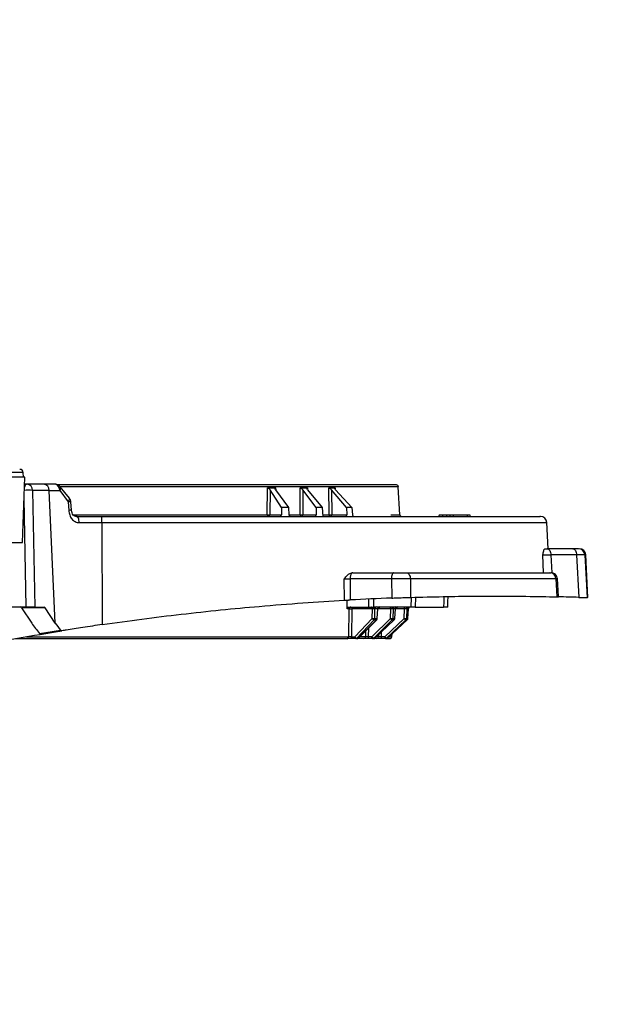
# Model space of a CAD drawing. Header units: inches. Extents: x 0.6 to 33.8, y 0 to 21.7.
# Tile 17 of 210: x 7 to 7.9, y 9.1 to 10.6. Entities that reach past the tile are written whole.
import ezdxf

# ---------------------------------------------------------------- set-up
doc = ezdxf.new("R2010")
doc.units = ezdxf.units.IN
doc.header["$MEASUREMENT"] = 0
doc.layers.add('FORMAT', color=7, linetype='Continuous')
doc.styles.add('SLDTEXTSTYLE3', font='TXT', dxfattribs={"width": 0.75})
doc.dimstyles.new('SLDDIMSTYLE0', dxfattribs={"dimtxt": 0.125, "dimasz": 0.13, "dimexe": 0, "dimexo": 0.0625, "dimgap": 0.03125, "dimtad": 0, "dimtih": 1, "dimtoh": 1, "dimdec": 1, "dimlfac": 4, "dimrnd": 1e-09, "dimzin": 12, "dimdsep": 46, "dimtxsty": 'SLDTEXTSTYLE3', "dimsah": 1, "dimcen": 0.09, "dimadec": 0, "dimazin": 3, "dimtfac": 1, "dimtdec": 1, "dimtofl": 0, "dimtmove": 0, "dimatfit": 3, "dimfxl": 1, "dimfrac": 2, "dimtolj": 1, "dimtzin": 12, "dimarcsym": 0})

# ---------------------------------------------------------------- blocks, each defined once
blk = doc.blocks.new('_D_1')
at = {"layer": 'FORMAT'}
for p, q in [((6.1417, 17.3401), (2.5482, 17.3401)), ((2.6732, 17.3401), (2.6732, 11.0747)), ((2.4885, 11.0493), (2.4504, 11.0493)), ((2.4504, 11.0493), (2.4504, 10.8509)), ((2.8579, 11.0493), (2.896, 11.0493)), ((2.896, 11.0493), (2.896, 10.8509)), ((2.4504, 10.8509), (2.4885, 10.8509)), ((2.896, 10.8509), (2.8579, 10.8509)), ((2.6732, 4.3985), (2.6732, 10.6639)), ((13.1545, 4.3985), (2.5482, 4.3985))]:
    blk.add_line(p, q, dxfattribs=at)
for points in [[(2.6732, 17.3401), (2.6532, 17.2101), (2.6932, 17.2101)], [(2.6732, 4.3985), (2.6932, 4.5285), (2.6532, 4.5285)]]:
    blk.add_solid(points, dxfattribs=at)
at = {"layer": 'FORMAT', "char_height": 0.125, "attachment_point": 1, "style": 'SLDTEXTSTYLE3'}
for s, insert in [('1315', (2.4885, 11.012)), ('51.8', (2.5115, 10.825))]:
    blk.add_mtext(s, dxfattribs=dict(at, insert=insert))

msp = doc.modelspace()

# ---------------------------------------------------------------- linework, layer by layer
at = {"color": 7, "linetype": 'Continuous'}
for p, q in [((7.0188, 9.8554), (6.9637, 9.8554)), ((7.0166, 9.8624), (6.9648, 9.8624)), ((7.0153, 9.756), (7.0188, 9.8554)), ((7.0168, 9.8554), (7.0166, 9.8624)), ((7.0223, 9.8445), (7.0184, 9.8445)), ((7.0477, 9.8445), (7.0223, 9.8445)), ((7.0443, 9.8445), (7.043, 9.8445)), ((7.0652, 9.8445), (7.0477, 9.8445)), ((7.0869, 9.8234), (7.073, 9.8407)), ((7.5878, 9.8408), (7.0733, 9.8408)), ((7.5901, 9.7981), (7.5878, 9.8408)), ((7.0309, 9.8352), (7.0343, 9.6575)), ((7.0563, 9.8352), (7.0309, 9.8352)), ((7.0654, 9.6329), (7.0563, 9.8352)), ((7.0563, 9.8352), (7.0721, 9.8352)), ((7.0721, 9.8352), (7.0851, 9.8175)), ((7.388, 9.7981), (7.3884, 9.839)), ((7.3925, 9.8362), (7.3921, 9.7981)), ((7.4099, 9.8091), (7.3925, 9.8362)), ((7.4008, 9.8362), (7.4204, 9.8091)), ((7.401, 9.839), (7.4013, 9.8355)), ((7.4382, 9.7981), (7.4382, 9.839)), ((7.4423, 9.8362), (7.4423, 9.7981)), ((7.4627, 9.8091), (7.4423, 9.8362)), ((7.4494, 9.839), (7.4496, 9.8363)), ((7.4496, 9.8362), (7.4721, 9.8091)), ((7.4823, 9.7981), (7.4819, 9.839)), ((7.486, 9.8362), (7.4864, 9.7981)), ((7.5091, 9.8091), (7.486, 9.8362)), ((7.4915, 9.839), (7.4916, 9.8371)), ((7.4923, 9.8362), (7.5171, 9.8091)), ((7.0177, 9.823), (7.0208, 9.6575)), ((7.0851, 9.8175), (7.0859, 9.8047)), ((7.0901, 9.8048), (7.0892, 9.8177)), ((7.0925, 9.7981), (7.388, 9.7981)), ((7.3921, 9.7981), (7.4098, 9.7981)), ((7.4099, 9.8091), (7.4098, 9.7981)), ((7.4204, 9.8091), (7.4099, 9.8091)), ((7.4204, 9.8091), (7.4212, 9.7981)), ((7.4212, 9.7981), (7.4382, 9.7981)), ((7.4423, 9.7981), (7.4627, 9.7981)), ((7.4627, 9.8091), (7.4627, 9.7981)), ((7.4721, 9.8091), (7.4627, 9.8091)), ((7.4721, 9.8091), (7.4731, 9.7953)), ((7.4729, 9.7981), (7.4823, 9.7981)), ((7.4864, 9.7981), (7.5092, 9.7981)), ((7.5091, 9.8091), (7.5092, 9.7981)), ((7.5171, 9.8091), (7.5091, 9.8091)), ((7.5171, 9.8091), (7.5179, 9.7981)), ((7.5762, 9.7981), (7.5901, 9.7981)), ((7.6501, 9.7973), (7.6492, 9.7953)), ((7.6558, 9.7973), (7.6501, 9.7973)), ((7.6554, 9.7953), (7.6558, 9.7973)), ((7.6615, 9.7973), (7.6558, 9.7973)), ((7.6615, 9.7953), (7.6615, 9.7973)), ((7.6674, 9.7973), (7.6615, 9.7973)), ((7.6665, 9.7953), (7.6674, 9.7973)), ((7.6714, 9.7973), (7.6674, 9.7973)), ((7.6714, 9.7973), (7.6714, 9.7953)), ((7.693, 9.7973), (7.6714, 9.7973)), ((7.693, 9.7953), (7.693, 9.7973)), ((7.697, 9.7973), (7.693, 9.7973)), ((7.6979, 9.7953), (7.697, 9.7973)), ((7.1019, 9.786), (7.1364, 9.786)), ((7.1364, 9.786), (7.137, 9.6307)), ((7.1364, 9.786), (7.8141, 9.786)), ((7.8162, 9.7461), (7.8141, 9.786)), ((6.859, 9.756), (7.0153, 9.756)), ((7.8091, 9.7097), (7.8078, 9.7368)), ((7.8108, 9.7461), (7.8147, 9.7461)), ((7.8536, 9.7461), (7.8147, 9.7461)), ((7.8592, 9.7368), (7.8202, 9.7368)), ((7.8202, 9.7368), (7.8215, 9.7094)), ((7.8592, 9.7368), (7.8625, 9.6721)), ((7.8719, 9.7368), (7.8752, 9.6717)), ((7.8732, 9.7368), (7.8719, 9.7368)), ((7.8766, 9.6718), (7.8732, 9.7368)), ((7.5187, 9.7097), (7.5171, 9.7096)), ((7.5187, 9.7097), (7.5806, 9.7097)), ((7.5057, 9.6678), (7.5054, 9.7004)), ((7.5773, 9.7004), (7.5143, 9.7004)), ((7.5143, 9.7004), (7.5146, 9.6683)), ((7.5773, 9.7004), (7.5777, 9.6711)), ((7.6063, 9.7004), (7.6065, 9.6721)), ((7.8277, 9.7004), (7.6063, 9.7004)), ((7.8277, 9.7004), (7.8294, 9.673)), ((7.8318, 9.6728), (7.8301, 9.7008)), ((7.5097, 9.6547), (7.51, 9.668)), ((7.5429, 9.6575), (7.5431, 9.6697)), ((7.5501, 9.6699), (7.5499, 9.6575)), ((7.6074, 9.6575), (7.6079, 9.6722)), ((7.6139, 9.6723), (7.6134, 9.6575)), ((7.0208, 9.6575), (6.9797, 9.6575)), ((7.0499, 9.6564), (7.014, 9.6564)), ((7.014, 9.6564), (7.0296, 9.6329)), ((7.0343, 9.6575), (7.0208, 9.6575)), ((7.0343, 9.6575), (7.0483, 9.6575)), ((7.0654, 9.6329), (7.0499, 9.6564)), ((7.5132, 9.6547), (7.5097, 9.6547)), ((7.512, 9.6575), (7.5429, 9.6575)), ((7.5123, 9.6121), (7.5132, 9.6547)), ((7.5171, 9.6547), (7.5163, 9.6121)), ((7.5483, 9.6547), (7.5171, 9.6547)), ((7.548, 9.64), (7.5483, 9.6547)), ((7.6074, 9.6575), (7.5499, 9.6575)), ((7.552, 9.64), (7.5523, 9.6547)), ((7.5564, 9.6547), (7.5523, 9.6547)), ((7.5554, 9.64), (7.5564, 9.6547)), ((7.5557, 9.64), (7.5568, 9.6549)), ((7.5762, 9.6547), (7.5568, 9.6547)), ((7.5758, 9.64), (7.5762, 9.6547)), ((7.58, 9.6547), (7.5796, 9.64)), ((7.5833, 9.6547), (7.58, 9.6547)), ((7.5823, 9.64), (7.5833, 9.6547)), ((7.5825, 9.64), (7.5835, 9.6549)), ((7.5973, 9.6547), (7.5835, 9.6547)), ((7.5968, 9.64), (7.5973, 9.6547)), ((7.6009, 9.6547), (7.6004, 9.64)), ((7.6032, 9.6547), (7.6009, 9.6547)), ((7.6023, 9.64), (7.6032, 9.6547)), ((7.6024, 9.64), (7.6033, 9.6549)), ((7.6134, 9.6575), (7.6566, 9.6575)), ((7.5215, 9.6121), (7.548, 9.64)), ((7.5247, 9.6101), (7.5511, 9.638)), ((7.5545, 9.638), (7.5267, 9.6101)), ((7.5271, 9.6102), (7.5549, 9.6381)), ((7.5476, 9.6121), (7.5758, 9.64)), ((7.5506, 9.6101), (7.5787, 9.638)), ((7.5511, 9.638), (7.5511, 9.638)), ((7.5511, 9.638), (7.5545, 9.638)), ((7.552, 9.64), (7.5554, 9.64)), ((7.5814, 9.638), (7.5521, 9.6101)), ((7.5523, 9.6101), (7.5816, 9.638)), ((7.5673, 9.6121), (7.5968, 9.64)), ((7.57, 9.6101), (7.5995, 9.638)), ((7.6013, 9.638), (7.5711, 9.6101)), ((7.5712, 9.6101), (7.6014, 9.638)), ((7.5786, 9.638), (7.5787, 9.638)), ((7.5787, 9.638), (7.5814, 9.638)), ((7.5796, 9.64), (7.5823, 9.64)), ((7.5995, 9.638), (7.6013, 9.638)), ((7.6004, 9.64), (7.6023, 9.64)), ((7.6014, 9.638), (7.6013, 9.638)), ((7.0413, 9.6171), (7.0733, 9.6224)), ((7.0436, 9.616), (7.0756, 9.6213)), ((7.5382, 9.6121), (7.5385, 9.6217)), ((7.5424, 9.6256), (7.5421, 9.6121)), ((7.5579, 9.6121), (7.558, 9.6155)), ((7.5618, 9.6191), (7.5615, 9.6121)), ((7.578, 9.6121), (7.5782, 9.6166)), ((7.0215, 9.6121), (7.5123, 9.6121)), ((7.5163, 9.6121), (7.5215, 9.6121)), ((7.523, 9.6093), (7.5177, 9.6093)), ((7.525, 9.6093), (7.523, 9.6093)), ((7.5247, 9.6101), (7.5247, 9.6101)), ((7.5267, 9.6101), (7.5247, 9.6101)), ((7.5355, 9.6093), (7.5267, 9.6093)), ((7.5382, 9.6121), (7.529, 9.6121)), ((7.5476, 9.6121), (7.5421, 9.6121)), ((7.5487, 9.6093), (7.5432, 9.6093)), ((7.5503, 9.6093), (7.5487, 9.6093)), ((7.5521, 9.6101), (7.5506, 9.6101)), ((7.5551, 9.6093), (7.552, 9.6093)), ((7.5579, 9.6121), (7.5544, 9.6121)), ((7.5673, 9.6121), (7.5615, 9.6121)), ((7.5681, 9.6093), (7.5623, 9.6093)), ((7.5692, 9.6093), (7.5681, 9.6093)), ((7.5711, 9.6101), (7.57, 9.6101)), ((7.5711, 9.6101), (7.5712, 9.6101)), ((7.5734, 9.6121), (7.578, 9.6121))]:
    msp.add_line(p, q, dxfattribs=at)
at = {"color": 7, "linetype": 'Continuous', "flags": 128}
for points in [[(7.1019, 9.786), (7.1018, 9.7878), (7.1015, 9.7896), (7.1011, 9.7912), (7.1006, 9.7926), (7.1, 9.7938), (7.0993, 9.7946), (7.0985, 9.7952), (7.0977, 9.7953)], [(7.8147, 9.7461), (7.8157, 9.7459), (7.8167, 9.7454), (7.8177, 9.7446), (7.8185, 9.7434), (7.8192, 9.742), (7.8197, 9.7404), (7.8201, 9.7386), (7.8202, 9.7368)], [(7.8536, 9.7461), (7.8547, 9.7459), (7.8557, 9.7454), (7.8566, 9.7446), (7.8575, 9.7434), (7.8581, 9.742), (7.8587, 9.7404), (7.859, 9.7386), (7.8592, 9.7368)], [(7.5806, 9.7097), (7.58, 9.7095), (7.5794, 9.709), (7.5789, 9.7081), (7.5784, 9.707), (7.578, 9.7056), (7.5776, 9.704), (7.5774, 9.7022), (7.5773, 9.7004)], [(7.5999, 9.7097), (7.6011, 9.7095), (7.6023, 9.709), (7.6033, 9.7081), (7.6043, 9.707), (7.6051, 9.7056), (7.6057, 9.704), (7.6061, 9.7022), (7.6063, 9.7004)], [(7.6571, 9.6734), (7.6569, 9.6655), (7.6566, 9.6575)], [(7.6631, 9.6575), (7.6634, 9.6655), (7.6637, 9.6735)], [(7.5157, 9.6575), (7.516, 9.6575), (7.5162, 9.6573), (7.5165, 9.6571), (7.5167, 9.6567), (7.5169, 9.6563), (7.517, 9.6558), (7.5171, 9.6553), (7.5171, 9.6547)], [(7.5483, 9.6547), (7.5482, 9.6553), (7.5481, 9.6558), (7.548, 9.6563), (7.5478, 9.6567), (7.5476, 9.6571), (7.5474, 9.6573), (7.5471, 9.6575), (7.5468, 9.6575)], [(7.5762, 9.6547), (7.5761, 9.6553), (7.5761, 9.6558), (7.576, 9.6563), (7.5758, 9.6567), (7.5757, 9.6571), (7.5755, 9.6573), (7.5753, 9.6575), (7.5751, 9.6575)], [(7.5784, 9.6548), (7.5785, 9.6553), (7.5785, 9.6559), (7.5787, 9.6563), (7.5788, 9.6567), (7.579, 9.6571), (7.5792, 9.6573), (7.5794, 9.6575), (7.5796, 9.6575)], [(7.5549, 9.6381), (7.5547, 9.638), (7.5545, 9.638)], [(7.5816, 9.638), (7.5815, 9.638), (7.5814, 9.638)], [(7.5823, 9.64), (7.5824, 9.64), (7.5825, 9.64)], [(7.6023, 9.64), (7.6024, 9.64), (7.6024, 9.64)], [(7.5177, 9.6093), (7.5175, 9.6094), (7.5172, 9.6095), (7.517, 9.6098), (7.5167, 9.6101), (7.5166, 9.6105), (7.5164, 9.611), (7.5163, 9.6115), (7.5163, 9.6121)], [(7.523, 9.6093), (7.5227, 9.6094), (7.5224, 9.6095), (7.5222, 9.6098), (7.522, 9.6101), (7.5218, 9.6105), (7.5217, 9.611), (7.5216, 9.6115), (7.5215, 9.6121)], [(7.5271, 9.6102), (7.5269, 9.6101), (7.5267, 9.6101)], [(7.5432, 9.6093), (7.543, 9.6094), (7.5428, 9.6095), (7.5426, 9.6098), (7.5424, 9.6101), (7.5423, 9.6105), (7.5422, 9.611), (7.5421, 9.6115), (7.5421, 9.6121)], [(7.5487, 9.6093), (7.5485, 9.6094), (7.5483, 9.6095), (7.5481, 9.6098), (7.548, 9.6101), (7.5478, 9.6105), (7.5477, 9.611), (7.5477, 9.6115), (7.5476, 9.6121)], [(7.5523, 9.6101), (7.5523, 9.6101), (7.5521, 9.6101)]]:
    msp.add_lwpolyline(points, dxfattribs=at)
at = {"color": 7, "linetype": 'Continuous'}
for centre, radius, start, end in [((7.0117, 9.8623), 0.00492, 2, 90), ((7.0238, 9.8391), 0.00563, 104.8355, 168.7405), ((7.0217, 9.8354), 0.00917, 358.8963, 85.8709), ((7.0471, 9.8354), 0.00917, 358.8963, 85.8709), ((7.0636, 9.8361), 0.00861, 354.2346, 79.2113), ((7.5849, 9.8406), 0.00295, 3, 90), ((7.0242, 9.734), 0.1014, 86.2235, 93.4406), ((7.0895, 9.7661), 0.0387, 89.1893, 95.2944), ((7.1033, 9.7882), 0.0332, 356.1364, 12.3197), ((7.3905, 9.7977), 0.00253, 171.4277, 253.1569), ((7.3895, 9.798), 0.00266, 277.1348, 3.4534), ((7.4407, 9.7979), 0.00258, 173.9879, 258.766), ((7.4397, 9.7979), 0.00258, 281.1399, 5.9606), ((7.4849, 9.798), 0.00266, 176.499, 262.7978), ((7.4839, 9.7977), 0.00253, 286.7126, 8.5232), ((7.593, 9.7983), 0.00295, 183, 270), ((7.8043, 9.7855), 0.00984, 3, 90), ((7.8621, 9.7363), 0.00983, 2.9505, 89.9568), ((7.8634, 9.7363), 0.00984, 3, 90), ((7.5263, 9.7018), 0.012, 139.7021, 186.8908), ((7.8183, 9.7003), 0.00942, 0.5268, 87.6555), ((7.7349, 5.5304), 4.1437, 92.175, 93.0478), ((7.7349, 5.5304), 4.1437, 88.236, 88.6608), ((7.5535, 9.6554), 0.0031, 136.0552, 190.8807), ((7.555, 9.6548), 0.00276, 93.8275, 180.8417), ((7.5592, 9.6548), 0.00276, 93.8275, 180.8417), ((7.5829, 9.6547), 0.00284, 92.1493, 179.2826), ((7.5861, 9.6547), 0.00284, 92.1493, 179.2826), ((7.5941, 9.6553), 0.00323, 349.0083, 42.4473), ((7.602, 9.6552), 0.00251, 114.041, 190.0876), ((7.6038, 9.6546), 0.00289, 91.0074, 178.1139), ((7.6061, 9.6546), 0.00289, 91.0074, 178.1139), ((7.55, 9.6702), 0.0303, 266.2032, 273.7968), ((7.5521, 9.6429), 0.00506, 215.2552, 258.7113), ((7.5488, 9.6401), 0.00313, 316.7099, 358.001), ((7.5522, 9.6401), 0.00313, 316.7099, 358.001), ((7.5553, 9.6386), 0.00144, 74.043, 88.7748), ((7.5777, 9.6674), 0.0275, 265.9877, 274.0123), ((7.5804, 9.6435), 0.00577, 216.6783, 251.8325), ((7.5766, 9.6401), 0.00305, 314.746, 357.6149), ((7.5792, 9.6401), 0.00305, 314.746, 357.6149), ((7.5986, 9.6639), 0.024, 265.6562, 274.3438), ((7.6014, 9.6434), 0.00577, 215.8308, 249.8637), ((7.5974, 9.6402), 0.003, 313.3227, 357.3076), ((7.5993, 9.6402), 0.003, 313.3227, 357.3076), ((7.5096, 9.612), 0.00275, 274.1041, 1.0822), ((7.5257, 9.615), 0.00506, 215.2552, 258.7113), ((7.523, 9.6117), 0.00241, 270.6711, 316.7215), ((7.5249, 9.6117), 0.00241, 270.6711, 316.7215), ((7.5354, 9.6121), 0.00283, 272.3438, 359.4726), ((7.5519, 9.6152), 0.00527, 215.4353, 255.153), ((7.5487, 9.6119), 0.00262, 270.3558, 314.6963), ((7.5503, 9.6119), 0.00262, 270.3558, 314.6963), ((7.555, 9.6122), 0.00289, 271.1349, 358.2492), ((7.5647, 9.6115), 0.00323, 169.0082, 222.4473), ((7.5705, 9.6115), 0.00323, 169.0083, 222.4473), ((7.572, 9.6155), 0.00577, 215.8308, 249.8637), ((7.5681, 9.6121), 0.00279, 270.1601, 313.2798), ((7.5692, 9.6121), 0.00279, 270.1601, 313.2798), ((7.575, 9.6123), 0.00295, 270, 357)]:
    msp.add_arc(centre, radius, start, end, dxfattribs=at)
for centre, major_axis, ratio, start_param, end_param in [((7.0993, 10.2711), (0.4441, -0.3752), 0.483147, 5.746994, 5.780352), ((7.1015, 10.2711), (0.4527, -0.3912), 0.405692, 5.827588, 5.860946), ((7.1034, 10.2711), (0.4606, -0.4042), 0.332028, 5.904778, 5.938136), ((7.4074, 9.7983), (-0.00025, 0.00295), 0.785862, 3.075092, 4.593529), ((7.4235, 9.7983), (-0.00025, 0.00295), 0.785862, 1.556656, 3.075092), ((7.4607, 9.7983), (-0.00022, 0.00295), 0.698994, 3.090412, 4.608849), ((7.5075, 9.7983), (-0.00019, 0.00295), 0.600169, 3.10229, 4.620726), ((7.5197, 9.7983), (-0.00019, 0.00295), 0.600169, 1.583853, 3.10229), ((7.0126, 9.6526), (-0.0003, 0.00492), 0.498632, 5.571827, 6.253047), ((7.0485, 9.6526), (-0.0003, 0.00492), 0.498632, 5.571827, 6.253047), ((7.1405, 9.6375), (0.1234, -0.0819), 0.553292, 4.06011, 4.209842), ((7.1414, 9.636), (0.0845, -0.0561), 0.553292, 4.06011, 4.205982)]:
    msp.add_ellipse(centre, major_axis=major_axis, ratio=ratio, start_param=start_param, end_param=end_param, dxfattribs=at)
for points, knots in [([(7.0117, 9.8672), (7.0117, 9.8672), (7.0116, 9.8672), (7.0115, 9.8672), (7.0114, 9.8672)], [0, 0, 0, 0, 0.445675, 1, 1, 1, 1]), ([(7.073, 9.8406), (7.0726, 9.8411), (7.0717, 9.8423), (7.0694, 9.8437), (7.067, 9.8446), (7.0656, 9.8444), (7.0652, 9.8444)], [0, 0, 0, 0, 0.190553, 0.51669, 0.880146, 1, 1, 1, 1]), ([(7.5843, 9.8436), (7.5844, 9.8436), (7.5849, 9.8436), (7.5797, 9.8436), (7.5675, 9.8436), (7.5465, 9.8436), (7.519, 9.8436), (7.485, 9.8436), (7.4441, 9.8436), (7.4, 9.8436), (7.355, 9.8436), (7.3108, 9.8436), (7.2639, 9.8436), (7.2148, 9.8436), (7.1644, 9.8436), (7.1157, 9.8436), (7.084, 9.8436), (7.0695, 9.8436)], [0, 0, 0, 0, 0.0284646, 0.0915166, 0.1721762, 0.2506299, 0.3267211, 0.402818, 0.4812717, 0.5619256, 0.624984, 0.688036, 0.7524362, 0.8168298, 0.88123, 0.9456236, 1, 1, 1, 1]), ([(7.0729, 9.8406), (7.0732, 9.8402), (7.0737, 9.8395), (7.0734, 9.8375), (7.0726, 9.836), (7.0721, 9.8352)], [0, 0, 0, 0, 0.2776442, 0.6492804, 1, 1, 1, 1]), ([(7.3884, 9.839), (7.3886, 9.8389), (7.3891, 9.8389), (7.3899, 9.8386), (7.3908, 9.838), (7.3918, 9.8372), (7.3923, 9.8365), (7.3925, 9.8362)], [0, 0, 0, 0, 0.140198, 0.279848, 0.471462, 0.737363, 1, 1, 1, 1]), ([(7.4008, 9.8362), (7.4005, 9.8366), (7.4, 9.8373), (7.4, 9.8382), (7.4002, 9.8387), (7.4005, 9.8389), (7.4009, 9.839), (7.401, 9.839)], [0, 0, 0, 0, 0.343602, 0.576975, 0.752328, 0.893397, 1, 1, 1, 1]), ([(7.4382, 9.839), (7.4384, 9.8389), (7.4388, 9.8389), (7.4395, 9.8386), (7.4405, 9.838), (7.4415, 9.8372), (7.442, 9.8365), (7.4423, 9.8362)], [0, 0, 0, 0, 0.140198, 0.279848, 0.471462, 0.737363, 1, 1, 1, 1]), ([(7.4496, 9.8362), (7.4493, 9.8366), (7.4488, 9.8373), (7.4486, 9.8382), (7.4487, 9.8387), (7.449, 9.8389), (7.4492, 9.839), (7.4494, 9.839)], [0, 0, 0, 0, 0.343602, 0.576975, 0.752328, 0.893397, 1, 1, 1, 1]), ([(7.4819, 9.839), (7.482, 9.8389), (7.4824, 9.8389), (7.4831, 9.8386), (7.4841, 9.838), (7.4851, 9.8372), (7.4857, 9.8365), (7.486, 9.8362)], [0, 0, 0, 0, 0.140198, 0.279848, 0.471462, 0.737363, 1, 1, 1, 1]), ([(7.4923, 9.8362), (7.4919, 9.8366), (7.4913, 9.8373), (7.491, 9.8382), (7.4909, 9.8387), (7.4911, 9.8389), (7.4914, 9.839), (7.4915, 9.839)], [0, 0, 0, 0, 0.343602, 0.576975, 0.752328, 0.893397, 1, 1, 1, 1]), ([(7.0851, 9.8175), (7.0857, 9.8183), (7.0868, 9.82), (7.0875, 9.8221), (7.087, 9.8229), (7.0868, 9.8233)], [0, 0, 0, 0, 0.328859, 0.681, 1, 1, 1, 1]), ([(7.0892, 9.8177), (7.0891, 9.8177), (7.089, 9.8177), (7.0878, 9.8177), (7.086, 9.8176), (7.0851, 9.8175)], [0, 0, 0, 0, 0.2333643, 0.6166848, 1, 1, 1, 1]), ([(7.0892, 9.817), (7.0891, 9.8183), (7.0888, 9.8201), (7.0878, 9.8222), (7.0871, 9.8229), (7.0868, 9.8233)], [0, 0, 0, 0, 0.551749, 0.787034, 1, 1, 1, 1]), ([(7.0859, 9.8047), (7.0863, 9.8023), (7.087, 9.7976), (7.0904, 9.7914), (7.0946, 9.7878), (7.0987, 9.7862), (7.1008, 9.7861), (7.1019, 9.786)], [0, 0, 0, 0, 0.250527, 0.500123, 0.749364, 0.875075, 1, 1, 1, 1]), ([(7.0985, 9.7952), (7.0974, 9.7953), (7.0953, 9.7955), (7.0927, 9.7975), (7.0907, 9.8007), (7.0903, 9.8034), (7.0901, 9.8048)], [0, 0, 0, 0, 0.234815, 0.47634, 0.730786, 1, 1, 1, 1]), ([(7.1357, 9.7953), (7.1642, 9.7953), (7.2219, 9.7953), (7.3069, 9.7953), (7.3899, 9.7953), (7.4688, 9.7953), (7.5418, 9.7953), (7.6071, 9.7953), (7.6637, 9.7953), (7.7111, 9.7953), (7.7495, 9.7953), (7.7788, 9.7953), (7.7972, 9.7953), (7.8053, 9.7953), (7.8036, 9.7953), (7.8033, 9.7953)], [0, 0, 0, 0, 0.0795995, 0.161021, 0.2437042, 0.327033, 0.4103618, 0.4930449, 0.5744665, 0.654066, 0.7336655, 0.815087, 0.8977702, 0.981099, 1, 1, 1, 1]), ([(7.388, 9.7981), (7.3883, 9.7981), (7.3887, 9.7981), (7.3894, 9.7981), (7.3901, 9.7981), (7.3908, 9.7981), (7.3915, 9.7981), (7.3919, 9.7981), (7.3921, 9.7981)], [0, 0, 0, 0, 0.172284, 0.31323, 0.500192, 0.631581, 0.760324, 1, 1, 1, 1]), ([(7.4382, 9.7981), (7.4384, 9.7981), (7.4388, 9.7981), (7.4395, 9.7981), (7.4404, 9.7981), (7.4415, 9.7981), (7.442, 9.7981), (7.4423, 9.7981)], [0, 0, 0, 0, 0.178894, 0.328308, 0.537585, 0.769869, 1, 1, 1, 1]), ([(7.4823, 9.7981), (7.4824, 9.7981), (7.4827, 9.7981), (7.4834, 9.7981), (7.4841, 9.7981), (7.4848, 9.7981), (7.4856, 9.7981), (7.486, 9.7981), (7.4864, 9.7981)], [0, 0, 0, 0, 0.1652786, 0.303874, 0.5002059, 0.6583067, 0.7603014, 1, 1, 1, 1]), ([(7.8078, 9.7368), (7.8083, 9.739), (7.809, 9.7425), (7.81, 9.7456), (7.8105, 9.7459), (7.8108, 9.7461)], [0, 0, 0, 0, 0.49919, 0.767891, 1, 1, 1, 1]), ([(7.8078, 9.7368), (7.8082, 9.7368), (7.8091, 9.7368), (7.8118, 9.7368), (7.8155, 9.7368), (7.8186, 9.7368), (7.8202, 9.7368)], [0, 0, 0, 0, 0.250546, 0.499725, 0.75023, 1, 1, 1, 1]), ([(7.8621, 9.7461), (7.8619, 9.7461), (7.8616, 9.7461), (7.8597, 9.7461), (7.8571, 9.7461), (7.8548, 9.7461), (7.8536, 9.7461)], [0, 0, 0, 0, 0.250961, 0.500339, 0.750075, 1, 1, 1, 1]), ([(7.8719, 9.7368), (7.8716, 9.7368), (7.8711, 9.7368), (7.8684, 9.7368), (7.8645, 9.7368), (7.8609, 9.7368), (7.8592, 9.7368)], [0, 0, 0, 0, 0.250843, 0.500373, 0.750585, 1, 1, 1, 1]), ([(7.5054, 9.7004), (7.5071, 9.7024), (7.5096, 9.7056), (7.5137, 9.7086), (7.516, 9.7093), (7.5171, 9.7096)], [0, 0, 0, 0, 0.499739, 0.762476, 1, 1, 1, 1]), ([(7.5806, 9.7097), (7.5823, 9.7097), (7.5856, 9.7097), (7.5908, 9.7097), (7.5958, 9.7097), (7.5985, 9.7097), (7.5999, 9.7097)], [0, 0, 0, 0, 0.249874, 0.500259, 0.750643, 1, 1, 1, 1]), ([(7.5999, 9.7097), (7.6228, 9.7097), (7.6688, 9.7097), (7.7278, 9.7097), (7.7794, 9.7097), (7.8056, 9.7097), (7.8187, 9.7097)], [0, 0, 0, 0, 0.249153, 0.5, 0.750847, 1, 1, 1, 1]), ([(7.8187, 9.7097), (7.8193, 9.7097), (7.8204, 9.7097), (7.8202, 9.7097), (7.8201, 9.7097)], [0, 0, 0, 0, 0.4994887, 1, 1, 1, 1]), ([(7.8301, 9.7004), (7.8299, 9.7016), (7.8295, 9.7041), (7.8271, 9.7072), (7.8239, 9.7093), (7.8214, 9.7096), (7.8201, 9.7097)], [0, 0, 0, 0, 0.242739, 0.502168, 0.760483, 1, 1, 1, 1]), ([(7.5054, 9.7004), (7.5061, 9.7004), (7.5074, 9.7004), (7.5097, 9.7004), (7.5121, 9.7004), (7.5136, 9.7004), (7.5143, 9.7004)], [0, 0, 0, 0, 0.249868, 0.499691, 0.750132, 1, 1, 1, 1]), ([(7.6063, 9.7004), (7.6042, 9.7004), (7.6, 9.7004), (7.5926, 9.7005), (7.5848, 9.7004), (7.5798, 9.7004), (7.5773, 9.7004)], [0, 0, 0, 0, 0.2493405, 0.4997407, 0.7501424, 1, 1, 1, 1]), ([(7.8299, 9.7004), (7.83, 9.7004), (7.8303, 9.7004), (7.8286, 9.7004), (7.8277, 9.7004)], [0, 0, 0, 0, 0.500544, 1, 1, 1, 1]), ([(7.137, 9.6307), (7.1572, 9.6336), (7.1974, 9.6393), (7.2577, 9.6467), (7.3175, 9.6532), (7.3796, 9.659), (7.4432, 9.664), (7.4848, 9.6665), (7.5057, 9.6678)], [0, 0, 0, 0, 0.154, 0.307998, 0.46644, 0.624881, 0.811468, 1, 1, 1, 1]), ([(7.5057, 9.6678), (7.506, 9.6678), (7.5067, 9.6678), (7.5078, 9.6679), (7.509, 9.668), (7.5102, 9.668), (7.5115, 9.6681), (7.5129, 9.6682), (7.514, 9.6682), (7.5146, 9.6683)], [0, 0, 0, 0, 0.131766, 0.263532, 0.395298, 0.527065, 0.658833, 0.790601, 1, 1, 1, 1]), ([(7.5777, 9.6711), (7.5801, 9.6712), (7.5857, 9.6714), (7.5949, 9.6718), (7.6022, 9.672), (7.6057, 9.6721), (7.6065, 9.6721)], [0, 0, 0, 0, 0.242854, 0.566231, 0.889653, 1, 1, 1, 1]), ([(7.6065, 9.6721), (7.6233, 9.6726), (7.6569, 9.6735), (7.7029, 9.6741), (7.745, 9.6742), (7.7897, 9.6738), (7.8145, 9.6733), (7.8294, 9.673)], [0, 0, 0, 0, 0.1780812, 0.3561627, 0.5394225, 0.7226823, 1, 1, 1, 1]), ([(7.8294, 9.673), (7.8306, 9.673), (7.8321, 9.673), (7.8316, 9.673), (7.8315, 9.673)], [0, 0, 0, 0, 0.829153, 1, 1, 1, 1]), ([(7.8625, 9.6721), (7.8644, 9.6721), (7.8688, 9.6719), (7.8737, 9.6718), (7.8747, 9.6718), (7.8752, 9.6717)], [0, 0, 0, 0, 0.27256, 0.642566, 1, 1, 1, 1]), ([(7.5097, 9.6547), (7.5097, 9.6551), (7.5098, 9.6557), (7.5102, 9.6566), (7.5108, 9.6572), (7.5115, 9.6575), (7.5119, 9.6575), (7.512, 9.6575)], [0, 0, 0, 0, 0.2220053, 0.4439945, 0.6663688, 0.8890788, 1, 1, 1, 1]), ([(7.5157, 9.6575), (7.5154, 9.6575), (7.5147, 9.6574), (7.5139, 9.6568), (7.5133, 9.6558), (7.5132, 9.6551), (7.5132, 9.6547)], [0, 0, 0, 0, 0.2500004, 0.5000006, 0.7500005, 1, 1, 1, 1]), ([(7.5132, 9.6547), (7.5133, 9.6547), (7.5136, 9.6548), (7.5142, 9.6548), (7.5149, 9.6548), (7.5155, 9.6548), (7.5163, 9.6548), (7.5168, 9.6547), (7.5171, 9.6547)], [0, 0, 0, 0, 0.167106, 0.306307, 0.500199, 0.652238, 0.760304, 1, 1, 1, 1]), ([(7.5429, 9.6575), (7.5434, 9.6575), (7.5441, 9.6575), (7.5452, 9.6575), (7.5463, 9.6575), (7.5474, 9.6575), (7.5484, 9.6575), (7.5492, 9.6575), (7.5497, 9.6575), (7.5499, 9.6575)], [0, 0, 0, 0, 0.205855, 0.307675, 0.409399, 0.615026, 0.716732, 0.818439, 1, 1, 1, 1]), ([(7.5505, 9.6548), (7.5501, 9.6548), (7.5496, 9.6548), (7.5488, 9.6548), (7.5484, 9.6547), (7.5483, 9.6547)], [0, 0, 0, 0, 0.484536, 0.738601, 1, 1, 1, 1]), ([(7.5523, 9.6547), (7.5522, 9.6547), (7.5519, 9.6548), (7.5514, 9.6548), (7.5508, 9.6548), (7.5505, 9.6548)], [0, 0, 0, 0, 0.261399, 0.515464, 1, 1, 1, 1]), ([(7.5567, 9.6548), (7.5567, 9.6548), (7.5568, 9.6548), (7.5567, 9.6548), (7.5565, 9.6547), (7.5564, 9.6547)], [0, 0, 0, 0, 0.484536, 0.738601, 1, 1, 1, 1]), ([(7.5568, 9.6548), (7.5569, 9.6552), (7.557, 9.6557), (7.5574, 9.6564), (7.5577, 9.6568), (7.5579, 9.6569), (7.558, 9.6569)], [0, 0, 0, 0, 0.443258, 0.67485, 0.907313, 1, 1, 1, 1]), ([(7.558, 9.6569), (7.5581, 9.657), (7.5583, 9.6572), (7.5587, 9.6574), (7.5592, 9.6575), (7.5594, 9.6575), (7.5595, 9.6575)], [0, 0, 0, 0, 0.1632013, 0.4372301, 0.7164622, 1, 1, 1, 1]), ([(7.5784, 9.6548), (7.5781, 9.6548), (7.5775, 9.6548), (7.5767, 9.6548), (7.5764, 9.6547), (7.5762, 9.6547)], [0, 0, 0, 0, 0.484536, 0.738601, 1, 1, 1, 1]), ([(7.58, 9.6547), (7.5799, 9.6547), (7.5798, 9.6548), (7.5793, 9.6548), (7.5788, 9.6548), (7.5784, 9.6548)], [0, 0, 0, 0, 0.261399, 0.515464, 1, 1, 1, 1]), ([(7.5833, 9.6548), (7.5834, 9.6548), (7.5835, 9.6548), (7.5835, 9.6548), (7.5833, 9.6547), (7.5833, 9.6547)], [0, 0, 0, 0, 0.484536, 0.738601, 1, 1, 1, 1]), ([(7.5835, 9.6548), (7.5836, 9.6551), (7.5837, 9.6559), (7.5844, 9.6568), (7.5853, 9.6574), (7.5861, 9.6575), (7.5864, 9.6575)], [0, 0, 0, 0, 0.241012, 0.5000392, 0.7590431, 1, 1, 1, 1]), ([(7.5995, 9.6548), (7.5992, 9.6548), (7.5987, 9.6548), (7.5979, 9.6548), (7.5975, 9.6547), (7.5973, 9.6547)], [0, 0, 0, 0, 0.484536, 0.738601, 1, 1, 1, 1]), ([(7.6009, 9.6547), (7.6009, 9.6547), (7.6007, 9.6548), (7.6003, 9.6548), (7.5998, 9.6548), (7.5995, 9.6548)], [0, 0, 0, 0, 0.261399, 0.515464, 1, 1, 1, 1]), ([(7.6033, 9.6548), (7.6034, 9.655), (7.6034, 9.6554), (7.6037, 9.656), (7.604, 9.6565), (7.6044, 9.6569), (7.6045, 9.657), (7.6046, 9.657)], [0, 0, 0, 0, 0.231591, 0.46961, 0.703006, 0.933285, 1, 1, 1, 1]), ([(7.6134, 9.6575), (7.6129, 9.6575), (7.6121, 9.6575), (7.611, 9.6575), (7.6102, 9.6575), (7.6092, 9.6575), (7.6084, 9.6575), (7.6078, 9.6575), (7.6076, 9.6575), (7.6074, 9.6575)], [0, 0, 0, 0, 0.215647, 0.32231, 0.428897, 0.535453, 0.750846, 0.857377, 1, 1, 1, 1]), ([(7.6631, 9.6575), (7.6623, 9.6575), (7.661, 9.6575), (7.6588, 9.6575), (7.6573, 9.6575), (7.6566, 9.6575)], [0, 0, 0, 0, 0.382241, 0.691086, 1, 1, 1, 1]), ([(7.137, 9.6307), (7.127, 9.6293), (7.1068, 9.6263), (7.0867, 9.6231), (7.0777, 9.6217), (7.0756, 9.6213)], [0, 0, 0, 0, 0.431968, 0.863997, 1, 1, 1, 1]), ([(7.5549, 9.6381), (7.555, 9.6382), (7.5553, 9.6385), (7.5556, 9.6392), (7.5557, 9.6398), (7.5557, 9.6402)], [0, 0, 0, 0, 0.199949, 0.502513, 1, 1, 1, 1]), ([(7.5815, 9.6381), (7.5817, 9.6382), (7.582, 9.6385), (7.5824, 9.6392), (7.5824, 9.6398), (7.5825, 9.6402)], [0, 0, 0, 0, 0.2253619, 0.5183155, 1, 1, 1, 1]), ([(7.6014, 9.638), (7.6015, 9.6382), (7.6019, 9.6384), (7.6023, 9.6392), (7.6023, 9.6398), (7.6024, 9.6402)], [0, 0, 0, 0, 0.241037, 0.528063, 1, 1, 1, 1]), ([(6.9779, 9.6043), (6.9821, 9.6051), (7.009, 9.6103), (7.0366, 9.6149), (7.0598, 9.6187)], [0, 0, 0, 0, 0.156057, 1, 1, 1, 1]), ([(7.0413, 9.6171), (7.0414, 9.617), (7.0416, 9.6168), (7.0419, 9.6165), (7.0422, 9.6163), (7.0425, 9.6162), (7.0428, 9.6161), (7.0432, 9.616), (7.0435, 9.616), (7.0436, 9.616)], [0, 0, 0, 0, 0.131876, 0.2637527, 0.3956299, 0.5275076, 0.6593857, 0.7912639, 1, 1, 1, 1]), ([(7.0756, 9.6213), (7.0755, 9.6213), (7.0752, 9.6213), (7.0749, 9.6213), (7.0746, 9.6214), (7.0743, 9.6215), (7.074, 9.6217), (7.0736, 9.622), (7.0734, 9.6222), (7.0733, 9.6224)], [0, 0, 0, 0, 0.132721, 0.265443, 0.398165, 0.530887, 0.663608, 0.796329, 1, 1, 1, 1]), ([(7.0055, 9.6093), (7.015, 9.6093), (7.0427, 9.6093), (7.0901, 9.6093), (7.1469, 9.6093), (7.2037, 9.6093), (7.2592, 9.6093), (7.3123, 9.6093), (7.3619, 9.6093), (7.407, 9.6093), (7.4468, 9.6093), (7.4816, 9.6093), (7.5005, 9.6093), (7.5098, 9.6093)], [0, 0, 0, 0, 0.048735, 0.142233, 0.238658, 0.335928, 0.433874, 0.531828, 0.629098, 0.725515, 0.819021, 0.910558, 1, 1, 1, 1]), ([(7.5177, 9.6093), (7.517, 9.6093), (7.5156, 9.6093), (7.5133, 9.6093), (7.5111, 9.6093), (7.5102, 9.6093), (7.5098, 9.6093)], [0, 0, 0, 0, 0.250594, 0.499782, 0.749188, 1, 1, 1, 1]), ([(7.5163, 9.6121), (7.5159, 9.6121), (7.5152, 9.612), (7.5141, 9.612), (7.513, 9.612), (7.5125, 9.6121), (7.5123, 9.6121)], [0, 0, 0, 0, 0.250549, 0.500204, 0.749629, 1, 1, 1, 1]), ([(7.525, 9.6093), (7.5252, 9.6093), (7.5258, 9.6094), (7.5266, 9.6097), (7.5269, 9.6101), (7.527, 9.6102)], [0, 0, 0, 0, 0.3141516, 0.7703439, 1, 1, 1, 1]), ([(7.5432, 9.6093), (7.5424, 9.6093), (7.541, 9.6093), (7.5387, 9.6093), (7.5367, 9.6093), (7.5359, 9.6093), (7.5355, 9.6093)], [0, 0, 0, 0, 0.2505939, 0.4997822, 0.7491878, 1, 1, 1, 1]), ([(7.5421, 9.6121), (7.5417, 9.6121), (7.541, 9.612), (7.5398, 9.612), (7.5388, 9.612), (7.5384, 9.6121), (7.5382, 9.6121)], [0, 0, 0, 0, 0.250549, 0.500204, 0.749629, 1, 1, 1, 1]), ([(7.5503, 9.6093), (7.5506, 9.6094), (7.5511, 9.6094), (7.5519, 9.6097), (7.5522, 9.61), (7.5523, 9.6101)], [0, 0, 0, 0, 0.3208738, 0.7953665, 1, 1, 1, 1]), ([(7.5623, 9.6093), (7.5615, 9.6093), (7.56, 9.6093), (7.5578, 9.6093), (7.556, 9.6093), (7.5554, 9.6093), (7.5551, 9.6093)], [0, 0, 0, 0, 0.250594, 0.499782, 0.749188, 1, 1, 1, 1]), ([(7.5615, 9.6121), (7.5611, 9.6121), (7.5604, 9.612), (7.5592, 9.612), (7.5583, 9.612), (7.558, 9.6121), (7.5579, 9.6121)], [0, 0, 0, 0, 0.250549, 0.500204, 0.749629, 1, 1, 1, 1]), ([(7.5692, 9.6093), (7.5695, 9.6094), (7.57, 9.6094), (7.5707, 9.6097), (7.571, 9.61), (7.5711, 9.6101)], [0, 0, 0, 0, 0.3190365, 0.8107482, 1, 1, 1, 1]), ([(7.5709, 9.6093), (7.5711, 9.6093), (7.575, 9.6093), (7.5748, 9.6093), (7.5746, 9.6093)], [0, 0, 0, 0, 0.041395, 1, 1, 1, 1])]:
    msp.add_open_spline(points, degree=3, knots=knots, dxfattribs=at)
msp.add_open_spline([(7.0977, 9.7953), (7.1038, 9.7953), (7.1161, 9.7953), (7.1292, 9.7953), (7.1357, 9.7953)], degree=3, dxfattribs=at)

# ---------------------------------------------------------------- dimensions: what is measured, and where the dimension line sits
at = {"layer": 'FORMAT'}
dim = msp.add_linear_dim(base=(2.6732, 17.3401), p1=(13.2045, 4.3985), p2=(6.1917, 17.3401), angle=90, dimstyle='SLDDIMSTYLE0', dxfattribs=at)
dim.commit()
dim.dimension.update_dxf_attribs({"geometry": '_D_1', "text_midpoint": (2.6732, 10.8693), "dimtype": 160})

doc.saveas('drawing.dxf')
